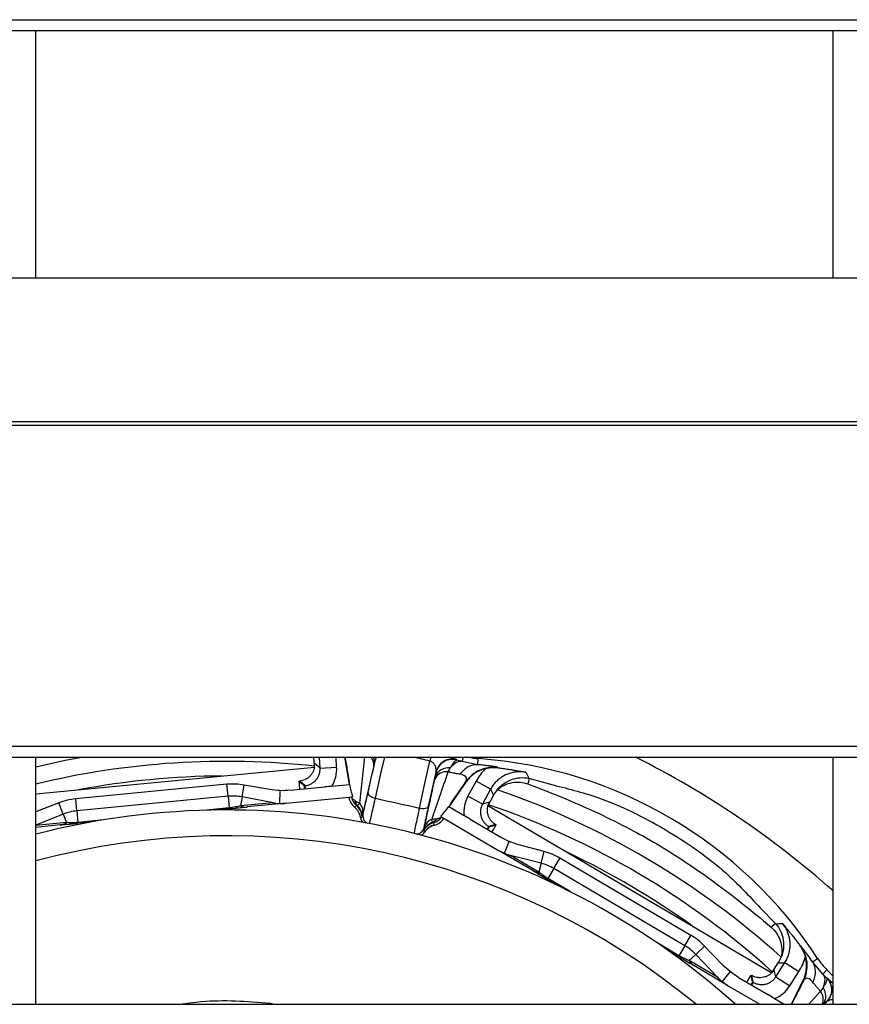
# Model space of a CAD drawing. Header units: millimetres. Extents: x 0 to 39025, y -31299 to 8400.
# Tile 85 of 206: x 6940 to 6990, y -8653 to -8594. Entities that reach past the tile are written whole.
import ezdxf

# ---------------------------------------------------------------- set-up
doc = ezdxf.new("R2010")
doc.units = ezdxf.units.MM

# ---------------------------------------------------------------- blocks, each defined once
blk = doc.blocks.new('Adapt 2 S (spredaj)')
at = {"linetype": 'Continuous', "lineweight": 25}
for p, q in [((7.21, 589.135), (1142.79, 589.135)), ((7.21, 588.484), (1142.79, 588.484)), ((337, 573.6), (337, 588.484)), ((385, 588.484), (385, 573.6)), ((247, 573.6), (818, 573.6)), ((16.213, 564.934), (1133.335, 564.934)), ((16.213, 564.715), (1133.335, 564.715)), ((7.21, 545.385), (1142.79, 545.385)), ((7.21, 544.734), (1142.79, 544.734)), ((337, 529.85), (337, 544.734)), ((353.793, 544.2), (353.761, 544.734)), ((354.125, 544.07), (353.798, 544.35)), ((354.125, 544.07), (354.085, 544.734)), ((355.123, 544.13), (355.087, 544.734)), ((355.881, 543.21), (355.612, 544.734)), ((356.794, 544.734), (356.498, 541.97)), ((357.477, 544.638), (357.463, 544.621)), ((357.494, 544.734), (357.477, 544.638)), ((360.793, 544.734), (360.734, 544.498)), ((362.358, 544.579), (362.299, 544.601)), ((362.363, 544.557), (362.358, 544.579)), ((362.682, 544.463), (362.76, 544.734)), ((362.955, 544.41), (362.682, 544.463)), ((363.63, 544.277), (362.955, 544.41)), ((363.63, 544.277), (363.656, 544.646)), ((385, 544.734), (385, 529.85)), ((337, 542.514), (353.786, 544.13)), ((354.125, 544.07), (355.123, 544.13)), ((357.363, 544.204), (357.275, 543.823)), ((364.837, 544.111), (364.847, 544.09)), ((348.52, 543.096), (339.408, 542.218)), ((348.59, 542.374), (348.52, 543.096)), ((352.847, 543.286), (352.9, 543.291)), ((353.222, 543.015), (352.9, 543.291)), ((354.838, 542.976), (355.905, 543.079)), ((360.947, 543.004), (361.03, 543.391)), ((362.903, 543.22), (361.953, 541.864)), ((363.518, 543.282), (363.029, 542.377)), ((364.398, 542.806), (363.518, 543.282)), ((366.707, 543.463), (367.995, 543.101)), ((349.426, 542.337), (349.559, 543.05)), ((351.1, 542.781), (349.559, 543.05)), ((351.711, 542.716), (351.679, 541.945)), ((352.332, 542.735), (354.411, 542.935)), ((353.175, 543.011), (353.222, 543.015)), ((353.241, 542.822), (353.222, 543.015)), ((364.398, 542.806), (363.908, 541.902)), ((338.397, 541.975), (337, 541.442)), ((338.663, 541.301), (338.397, 541.975)), ((339.478, 541.497), (339.408, 542.218)), ((348.59, 542.374), (339.478, 541.497)), ((348.59, 542.374), (348.657, 541.678)), ((349.426, 542.337), (349.326, 541.799)), ((351.297, 541.989), (349.326, 541.799)), ((351.297, 541.989), (349.426, 542.337)), ((352.077, 541.957), (349.735, 541.731)), ((352.077, 541.957), (356.082, 542.342)), ((355.869, 542.298), (355.865, 542.321)), ((356.027, 542.326), (355.869, 542.298)), ((363.908, 541.902), (363.029, 542.377)), ((364.323, 542.017), (363.908, 541.902)), ((364.57, 542.445), (364.261, 541.875)), ((338.663, 541.301), (337, 540.644)), ((338.663, 541.301), (338.864, 540.792)), ((339.478, 541.497), (339.545, 540.801)), ((348.657, 541.678), (347.108, 541.529)), ((348.662, 541.628), (347.8, 541.545)), ((348.662, 541.628), (348.657, 541.678)), ((356.693, 541.306), (356.712, 541.318)), ((361.875, 541.755), (362.799, 541.211)), ((364.24, 541.813), (381.331, 531.745)), ((338.864, 540.792), (337, 540.612)), ((341.093, 540.95), (339.545, 540.801)), ((340.411, 540.833), (339.549, 540.75)), ((356.665, 541.146), (356.572, 541.06)), ((361.007, 540.653), (360.978, 540.795)), ((361.404, 541.162), (364.87, 539.12)), ((361.447, 541.124), (361.578, 541.032)), ((361.578, 541.032), (361.592, 541.052)), ((363.168, 540.993), (364.968, 539.933)), ((338.476, 540.647), (337, 540.505)), ((360.412, 540.482), (360.4, 540.501)), ((360.418, 540.208), (360.413, 540.219)), ((361.01, 540.638), (361.007, 540.653)), ((364.28, 540.564), (364.181, 540.397)), ((364.689, 540.678), (364.28, 540.564)), ((364.28, 540.564), (364.321, 540.54)), ((364.689, 540.678), (364.735, 540.651)), ((365.226, 538.942), (365.523, 539.654)), ((366.898, 537.926), (364.87, 539.12)), ((367.615, 539.047), (366.104, 539.455)), ((367.434, 538.345), (367.615, 539.047)), ((367.297, 537.815), (365.591, 538.82)), ((367.434, 538.345), (365.591, 538.82)), ((367.434, 538.345), (367.297, 537.815)), ((368.207, 538.025), (368.575, 538.649)), ((376.463, 534.003), (368.575, 538.649)), ((368.207, 538.025), (367.853, 537.422)), ((376.095, 533.379), (368.207, 538.025)), ((368.572, 536.94), (367.827, 537.379)), ((369.193, 536.633), (367.853, 537.422)), ((380.634, 535.658), (381.579, 534.702)), ((375.74, 532.776), (374.4, 533.566)), ((376.095, 533.379), (376.463, 534.003)), ((375.714, 532.733), (374.969, 533.172)), ((376.095, 533.379), (375.74, 532.776)), ((376.75, 532.857), (377.276, 533.356)), ((378.365, 532.232), (377.276, 533.356)), ((383.028, 533.38), (383.053, 533.381)), ((383.168, 533.244), (383.053, 533.381)), ((375.714, 532.733), (375.74, 532.776)), ((376.75, 532.857), (376.353, 532.481)), ((378.059, 531.476), (376.353, 532.481)), ((378.059, 531.476), (376.75, 532.857)), ((383.783, 532.406), (384.093, 532.608)), ((384.225, 531.881), (383.783, 532.406)), ((378.671, 530.991), (376.644, 532.185)), ((378.822, 531.821), (378.343, 531.216)), ((381.378, 531.798), (381.725, 532.34)), ((381.57, 531.498), (381.47, 531.916)), ((381.57, 531.498), (382.124, 532.365)), ((382.124, 532.365), (382.967, 531.827)), ((382.413, 530.959), (382.967, 531.827)), ((384.405, 531.667), (384.225, 531.881)), ((384.654, 531.918), (384.405, 531.667)), ((384.654, 531.918), (385, 531.571)), ((379.334, 531.471), (381.134, 530.411)), ((380.075, 531.615), (380.121, 531.588)), ((380.22, 531.175), (380.121, 531.588)), ((380.179, 531.199), (380.22, 531.175)), ((381.57, 531.498), (382.413, 530.959)), ((382.524, 529.85), (383.211, 531.258)), ((384.663, 531.44), (384.641, 531.434)), ((384.711, 531.399), (384.663, 531.44)), ((378.671, 530.991), (380.608, 529.85)), ((380.121, 531.007), (380.22, 531.175)), ((384.275, 530.637), (383.564, 529.85)), ((381.504, 530.193), (382.086, 529.85)), ((247, 529.85), (818, 529.85)), ((351.128, 529.924), (351.409, 529.85)), ((384.46, 529.85), (384.616, 529.987)), ((384.616, 529.987), (384.594, 529.981))]:
    blk.add_line(p, q, dxfattribs=at)
at = {"linetype": 'Continuous', "lineweight": 25, "flags": 128}
for points in [[(337, 544.158), (338.769, 544.543), (339.784, 544.734)], [(357.015, 542.599), (357.274, 543.741), (357.477, 544.638)], [(357.459, 542.258), (357.815, 543.834), (358.019, 544.734)], [(360.12, 541.668), (360.463, 543.247), (360.734, 544.498)], [(360.666, 541.789), (360.915, 542.934), (361.109, 543.833)], [(361.115, 543.811), (361.112, 543.823), (361.109, 543.833)], [(366.519, 543.821), (366.625, 543.62), (366.707, 543.463)], [(362.903, 543.22), (362.897, 543.232), (362.894, 543.24)], [(357.015, 542.599), (357.015, 542.551), (357.034, 542.501), (357.071, 542.451), (357.125, 542.402), (357.194, 542.357), (357.274, 542.317), (357.364, 542.283), (357.459, 542.258)], [(364.398, 542.806), (364.494, 542.604), (364.57, 542.445)], [(360.12, 541.668), (360.217, 541.651), (360.312, 541.643), (360.402, 541.646), (360.483, 541.658), (360.553, 541.679), (360.608, 541.709), (360.646, 541.746), (360.666, 541.789)], [(339.549, 540.75), (339.549, 540.751), (339.549, 540.753), (339.549, 540.757), (339.548, 540.763), (339.547, 540.77), (339.547, 540.779), (339.546, 540.789), (339.545, 540.801)], [(360.413, 540.219), (360.389, 540.278), (360.37, 540.325)], [(367.827, 537.379), (367.827, 537.379), (367.828, 537.382), (367.83, 537.385), (367.833, 537.39), (367.837, 537.396), (367.841, 537.403), (367.847, 537.412), (367.853, 537.422)], [(381.579, 534.702), (381.805, 534.708), (381.983, 534.712)], [(381.725, 532.34), (381.948, 532.354), (382.124, 532.365)], [(383.233, 531.26), (383.221, 531.259), (383.211, 531.258)]]:
    blk.add_lwpolyline(points, dxfattribs=at)
at = {"linetype": 'Continuous', "lineweight": 25}
for centre, radius, start, end in [((348.5, 495.55), 48.928, 83.78875, 103.59403), ((356.76, 544.278), 0.607, 352.9816, 48.71604), ((356.756, 544.462), 0.649, 348.82987, 24.75832), ((348.5, 495.55), 50.454, 75.96662, 77.11523), ((362.086, 543.616), 1, 74.22542, 167.48578), ((363.955, 548.855), 4.219, 257.63597, 265.93907), ((361.77, 518.078), 26.635, 33.06093, 85.93907), ((348.5, 495.55), 55, 48.4222, 63.41204), ((361.734, 543.093), 0.765, 81.80877, 157.07128), ((361.859, 543.244), 0.849, 82.5473, 160.75444), ((348.5, 495.55), 48.047, 90.30933, 100.69067), ((348.877, 539.388), 3.725, 79.45385, 95.5), ((366.145, 543.393), 0.566, 330.97627, 7.01341), ((348.5, 495.55), 49.95, 48.03245, 70.96755), ((339.765, 538.511), 3.725, 95.5, 111.54615), ((348.877, 539.388), 3, 79.45385, 95.5), ((356.854, 542.472), 1, 190, 230.46143), ((356.854, 542.472), 0.84, 190, 229.87618), ((356.915, 542.277), 0.708, 193.6451, 220.96773), ((355.956, 541.44), 0.749, 349.72268, 44.14232), ((355.973, 541.455), 0.736, 349.8604, 44.41617), ((348.5, 495.55), 48.928, 47.78875, 71.21125), ((348.5, 495.55), 46, 48.21515, 104.47751), ((339.765, 538.511), 3, 95.5, 111.54615), ((349.662, 542.55), 0.823, 245.93285, 275.12852), ((355.668, 541.065), 1, 4.6753, 49.87912), ((355.692, 541.114), 0.982, 3.09167, 45.43537), ((357.2, 541.21), 0.5, 167.50522, 243.74512), ((338.392, 541.465), 0.823, 275.87148, 305.06715), ((361.239, 539.83), 1, 105.12088, 150.3247), ((361.137, 540.291), 0.749, 110.85769, 165.27753), ((361.128, 540.312), 0.736, 110.58329, 165.13952), ((360.759, 541.606), 0.84, 285.12382, 325), ((360.759, 541.606), 1, 284.53851, 325), ((359.912, 540.609), 0.5, 271.25488, 347.49478), ((348.5, 495.55), 44.447, 50.50708, 104.99497), ((366.685, 535.44), 3.725, 59.5, 75.54615), ((348.5, 495.55), 48.047, 54.30933, 64.69067), ((366.685, 535.44), 3, 59.5, 75.54615), ((367.31, 538.638), 0.823, 239.87148, 269.06715), ((381.791, 534.176), 0.568, 111.92296, 148.08724), ((374.572, 530.794), 3.725, 43.45385, 59.5), ((374.572, 530.794), 3, 43.45385, 59.5), ((377.066, 532.891), 0.823, 209.93285, 239.12852), ((387.629, 534.91), 4.219, 213.06093, 225.16891), ((383.953, 530.735), 1, 311.51422, 44.77458), ((383.576, 530.148), 0.853, 339.58554, 34.95592), ((383.715, 530.35), 0.871, 324.90763, 35.91443)]:
    blk.add_arc(centre, radius, start, end, dxfattribs=at)
for points in [[(353.786, 544.13), (353.798, 544.204), (353.802, 544.278), (353.798, 544.35)], [(357.393, 544.336), (357.383, 544.295), (357.373, 544.25), (357.363, 544.204)], [(361.843, 543.85), (361.885, 543.935), (361.928, 544.014), (361.969, 544.085)], [(364.108, 544.046), (363.87, 543.824), (363.673, 543.568), (363.518, 543.282)], [(364.108, 544.046), (364.372, 544.11), (364.626, 544.117), (364.847, 544.09)], [(353.175, 543.011), (353.07, 543.099), (352.96, 543.191), (352.847, 543.286)], [(355.905, 543.079), (355.897, 543.122), (355.889, 543.166), (355.881, 543.21)], [(355.904, 543.078), (355.951, 542.829), (356.01, 542.583), (356.082, 542.342)], [(361.03, 543.391), (361.04, 543.437), (361.049, 543.482), (361.058, 543.524)], [(361.953, 541.864), (362.265, 542.321), (362.578, 542.779), (362.894, 543.24)], [(351.711, 542.716), (351.504, 542.724), (351.299, 542.746), (351.1, 542.781)], [(352.332, 542.735), (352.129, 542.715), (351.921, 542.709), (351.711, 542.716)], [(354.838, 542.976), (354.697, 542.962), (354.555, 542.949), (354.411, 542.935)], [(364.789, 542.769), (364.705, 542.669), (364.632, 542.56), (364.57, 542.445)], [(351.297, 541.989), (351.422, 541.966), (351.549, 541.951), (351.679, 541.945)], [(351.679, 541.945), (351.814, 541.94), (351.947, 541.944), (352.077, 541.957)], [(356.025, 542.337), (356.025, 542.333), (356.026, 542.329), (356.027, 542.326)], [(356.498, 541.97), (356.392, 542.005), (356.301, 542.052), (356.227, 542.11)], [(356.498, 541.97), (356.497, 541.967), (356.495, 541.964), (356.493, 541.962)], [(357.459, 542.258), (358.345, 542.06), (359.233, 541.863), (360.12, 541.668)], [(364.323, 542.017), (364.288, 541.953), (364.26, 541.885), (364.24, 541.813)], [(356.312, 541.829), (356.28, 541.787), (356.248, 541.744), (356.217, 541.7)], [(356.38, 541.813), (356.348, 541.815), (356.315, 541.833), (356.312, 541.829)], [(356.697, 541.325), (356.696, 541.319), (356.694, 541.313), (356.693, 541.306)], [(361.404, 541.162), (361.57, 541.35), (361.728, 541.548), (361.876, 541.754)], [(361.953, 541.864), (361.927, 541.827), (361.901, 541.791), (361.875, 541.755)], [(356.572, 541.06), (356.584, 540.972), (356.619, 540.888), (356.674, 540.818)], [(356.672, 541.166), (356.67, 541.15), (356.667, 541.148), (356.665, 541.146)], [(361.174, 541.013), (361.083, 540.992), (360.98, 540.988), (360.869, 541.001)], [(360.87, 540.991), (360.87, 540.995), (360.869, 540.998), (360.869, 541.001)], [(361.174, 541.013), (361.102, 540.925), (361.01, 540.853), (360.909, 540.809)], [(360.978, 540.795), (360.977, 540.8), (360.94, 540.797), (360.909, 540.809)], [(361.447, 541.124), (361.449, 541.127), (361.451, 541.13), (361.453, 541.133)], [(363.168, 540.993), (363.043, 541.067), (362.92, 541.139), (362.799, 541.211)], [(360.223, 540.031), (360.302, 540.071), (360.37, 540.133), (360.418, 540.208)], [(360.37, 540.325), (360.369, 540.328), (360.367, 540.33), (360.372, 540.346)], [(360.412, 540.482), (360.414, 540.488), (360.415, 540.494), (360.416, 540.501)], [(361.007, 540.653), (360.764, 540.59), (360.547, 540.432), (360.413, 540.219)], [(364.321, 540.54), (364.453, 540.576), (364.592, 540.613), (364.735, 540.651)], [(365.523, 539.654), (365.33, 539.736), (365.144, 539.829), (364.968, 539.933)], [(366.104, 539.455), (365.909, 539.507), (365.714, 539.574), (365.523, 539.654)], [(364.87, 539.12), (364.983, 539.054), (365.102, 538.994), (365.226, 538.942)], [(365.226, 538.942), (365.346, 538.892), (365.468, 538.852), (365.591, 538.82)], [(383.028, 533.38), (383.16, 533.2), (383.277, 532.974), (383.348, 532.712)], [(381.725, 532.34), (381.795, 532.45), (381.854, 532.567), (381.902, 532.689)], [(382.967, 531.827), (383.141, 532.1), (383.269, 532.397), (383.348, 532.712)], [(378.822, 531.821), (378.658, 531.949), (378.506, 532.087), (378.365, 532.232)], [(379.334, 531.471), (379.158, 531.574), (378.987, 531.691), (378.822, 531.821)], [(381.331, 531.745), (381.384, 531.798), (381.431, 531.855), (381.47, 531.916)], [(378.059, 531.476), (378.146, 531.384), (378.241, 531.297), (378.343, 531.216)], [(378.343, 531.216), (378.448, 531.133), (378.558, 531.058), (378.671, 530.991)], [(380.075, 531.615), (379.92, 531.347), (379.822, 531.183), (379.822, 531.184)], [(380.179, 531.199), (380.146, 531.332), (380.111, 531.471), (380.075, 531.615)], [(384.42, 530.861), (384.378, 530.79), (384.329, 530.714), (384.275, 530.637)], [(381.504, 530.193), (381.381, 530.265), (381.258, 530.337), (381.134, 530.411)]]:
    blk.add_open_spline(points, degree=3, dxfattribs=at)
for points, knots in [([(355.63, 544.734), (355.674, 544.466), (355.758, 543.959), (355.841, 543.451), (355.881, 543.21)], [0, 0, 0, 0, 0.5263097, 1, 1, 1, 1]), ([(357.463, 544.621), (357.461, 544.618), (357.455, 544.593), (357.431, 544.496), (357.414, 544.426), (357.393, 544.336)], [0, 0, 0, 0, 0.5, 0.5, 1, 1, 1, 1]), ([(361.109, 543.833), (361.113, 543.851), (361.12, 543.891), (361.122, 543.97), (361.111, 544.066), (361.079, 544.17), (361.032, 544.263), (360.973, 544.343), (360.903, 544.411), (360.824, 544.465), (360.763, 544.488), (360.734, 544.498)], [0, 0, 0, 0, 0.085655, 0.190951, 0.357655, 0.508871, 0.632394, 0.748015, 0.842979, 0.926483, 1, 1, 1, 1]), ([(362.363, 544.557), (362.247, 544.59), (362.114, 544.604), (361.841, 544.572), (361.702, 544.527), (361.455, 544.379), (361.348, 544.278), (361.192, 544.053), (361.141, 543.929), (361.115, 543.811)], [0, 0, 0, 0, 0.25, 0.25, 0.5, 0.5, 0.75, 0.75, 1, 1, 1, 1]), ([(362.299, 544.601), (362.283, 544.608), (362.24, 544.627), (362.019, 544.693), (361.882, 544.734)], [0, 0, 0, 0, 0.378963, 1, 1, 1, 1]), ([(361.969, 544.085), (361.986, 544.114), (362.018, 544.17), (362.062, 544.241), (362.1, 544.3), (362.133, 544.348), (362.161, 544.387), (362.185, 544.418), (362.223, 544.465), (362.271, 544.516), (362.324, 544.554), (362.35, 544.556), (362.363, 544.557)], [0, 0, 0, 0, 0.094876, 0.181867, 0.260963, 0.332163, 0.395469, 0.450878, 0.49838, 0.672395, 0.839665, 1, 1, 1, 1]), ([(362.682, 544.463), (362.583, 544.488), (362.467, 544.47), (362.222, 544.341), (362.092, 544.23), (361.969, 544.085)], [0, 0, 0, 0, 0.5, 0.5, 1, 1, 1, 1]), ([(362.682, 544.463), (362.629, 544.479), (362.525, 544.51), (362.417, 544.541), (362.363, 544.557)], [0, 0, 0, 0, 0.501273, 1, 1, 1, 1]), ([(363.63, 544.277), (363.436, 544.288), (363.234, 544.24), (362.858, 544.039), (362.686, 543.885), (362.545, 543.704)], [0, 0, 0, 0, 0.5, 0.5, 1, 1, 1, 1]), ([(364.837, 544.111), (364.835, 544.113), (364.832, 544.116), (364.816, 544.121), (364.794, 544.127), (364.768, 544.133), (364.72, 544.143), (364.635, 544.159), (364.488, 544.181), (364.315, 544.205), (364.132, 544.227), (363.958, 544.246), (363.8, 544.262), (363.686, 544.272), (363.63, 544.277)], [0, 0, 0, 0, 0.069554, 0.133342, 0.191329, 0.243475, 0.28975, 0.429255, 0.54861, 0.671783, 0.782677, 0.857875, 0.930329, 1, 1, 1, 1]), ([(353.786, 544.13), (353.782, 544.106), (353.772, 544.056), (353.751, 543.981), (353.723, 543.905), (353.689, 543.831), (353.648, 543.758), (353.584, 543.664), (353.488, 543.555), (353.374, 543.464), (353.276, 543.405), (353.177, 543.357), (353.054, 543.313), (352.95, 543.299), (352.9, 543.291)], [0, 0, 0, 0, 0.055753, 0.113814, 0.174324, 0.237409, 0.298441, 0.366321, 0.500673, 0.635784, 0.704632, 0.765408, 0.88683, 1, 1, 1, 1]), ([(353.222, 543.015), (353.256, 543.02), (353.322, 543.028), (353.418, 543.053), (353.51, 543.085), (353.598, 543.127), (353.68, 543.176), (353.756, 543.231), (353.825, 543.293), (353.909, 543.383), (353.999, 543.51), (354.077, 543.682), (354.125, 543.872), (354.125, 544.004), (354.125, 544.07)], [0, 0, 0, 0, 0.065492, 0.13015, 0.193975, 0.256968, 0.31913, 0.380462, 0.440965, 0.500641, 0.620251, 0.743342, 0.869923, 1, 1, 1, 1]), ([(354.838, 542.976), (354.941, 543.147), (355.019, 543.334), (355.117, 543.729), (355.135, 543.931), (355.123, 544.13)], [0, 0, 0, 0, 0.5, 0.5, 1, 1, 1, 1]), ([(357.275, 543.823), (357.164, 543.34), (356.958, 542.445), (356.779, 541.678), (356.697, 541.325)], [0, 0, 0, 0, 0.5401035, 1, 1, 1, 1]), ([(360.869, 541.001), (361.02, 541.434), (361.18, 541.896), (361.506, 542.851), (361.673, 543.345), (361.843, 543.85)], [0, 0, 0, 0, 0.5, 0.5, 1, 1, 1, 1]), ([(361.058, 543.524), (361.077, 543.614), (361.092, 543.685), (361.111, 543.783), (361.115, 543.808), (361.115, 543.811)], [0, 0, 0, 0, 0.5, 0.5, 1, 1, 1, 1]), ([(362.545, 543.704), (362.515, 543.709), (362.452, 543.719), (362.348, 543.737), (362.218, 543.761), (362.05, 543.795), (361.916, 543.831), (361.843, 543.85)], [0, 0, 0, 0, 0.149212, 0.308047, 0.476273, 0.713986, 1, 1, 1, 1]), ([(362.894, 543.24), (362.972, 543.366), (362.965, 543.47), (362.829, 543.627), (362.699, 543.678), (362.545, 543.704)], [0, 0, 0, 0, 0.5, 0.5, 1, 1, 1, 1]), ([(364.837, 544.111), (364.66, 544.132), (364.475, 544.131), (364.104, 544.076), (363.919, 544.022), (363.571, 543.866), (363.408, 543.763), (363.12, 543.523), (362.995, 543.386), (362.894, 543.24)], [0, 0, 0, 0, 0.25, 0.25, 0.5, 0.5, 0.75, 0.75, 1, 1, 1, 1]), ([(364.108, 544.046), (364.06, 544.033), (363.963, 544.007), (363.823, 543.956), (363.687, 543.895), (363.556, 543.824), (363.401, 543.727), (363.231, 543.594), (363.052, 543.42), (362.953, 543.287), (362.903, 543.22)], [0, 0, 0, 0, 0.100487, 0.200217, 0.299709, 0.39949, 0.500079, 0.667028, 0.832858, 1, 1, 1, 1]), ([(366.519, 543.821), (366.472, 543.829), (366.376, 543.844), (366.232, 543.854), (366.089, 543.855), (365.946, 543.845), (365.807, 543.825), (365.671, 543.796), (365.539, 543.758), (365.413, 543.713), (365.26, 543.645), (365.08, 543.546), (364.881, 543.401), (364.696, 543.228), (364.53, 543.03), (364.442, 542.881), (364.398, 542.806)], [0, 0, 0, 0, 0.057527, 0.114991, 0.172204, 0.228979, 0.285135, 0.340502, 0.39492, 0.448242, 0.500336, 0.594745, 0.69285, 0.793777, 0.896522, 1, 1, 1, 1]), ([(364.847, 544.09), (364.898, 544.083), (365.001, 544.07), (365.155, 544.05), (365.312, 544.028), (365.474, 544.004), (365.651, 543.976), (365.85, 543.944), (366.057, 543.908), (366.283, 543.867), (366.433, 543.838), (366.519, 543.821)], [0, 0, 0, 0, 0.082414, 0.168264, 0.25776, 0.351088, 0.448412, 0.573461, 0.711891, 0.83462, 1, 1, 1, 1]), ([(352.847, 543.286), (352.85, 543.257), (352.855, 543.197), (352.863, 543.113), (352.871, 543.035), (352.878, 542.964), (352.884, 542.901), (352.889, 542.85), (352.892, 542.817), (352.894, 542.8), (352.894, 542.793), (352.895, 542.791), (352.894, 542.79), (352.895, 542.79), (352.894, 542.789), (352.894, 542.789), (352.894, 542.789), (352.894, 542.789), (352.893, 542.789), (352.894, 542.789), (352.894, 542.789), (352.894, 542.789), (352.894, 542.789), (352.895, 542.789)], [0, 0, 0, 0, 0.095724, 0.195499, 0.299297, 0.407174, 0.51933, 0.636193, 0.758498, 0.831289, 0.900612, 0.91271, 0.943206, 0.951271, 0.954264, 0.958363, 0.965244, 0.970734, 0.975519, 0.976217, 0.977589, 0.984775, 1, 1, 1, 1]), ([(364.789, 542.769), (365.017, 543.046), (365.319, 543.259), (365.99, 543.501), (366.358, 543.53), (366.707, 543.463)], [0, 0, 0, 0, 0.5, 0.5, 1, 1, 1, 1]), ([(364.789, 542.769), (364.926, 542.883), (365.072, 542.976), (365.381, 543.12), (365.542, 543.17), (365.865, 543.228), (366.028, 543.235), (366.344, 543.207), (366.495, 543.172), (366.64, 543.119)], [0, 0, 0, 0, 0.25, 0.25, 0.5, 0.5, 0.75, 0.75, 1, 1, 1, 1]), ([(366.64, 543.119), (368.21, 542.535), (369.639, 541.936), (371.573, 541.026), (372.184, 540.721), (373.336, 540.115), (373.874, 539.816), (374.931, 539.192), (375.453, 538.867), (376.539, 538.153), (377.1, 537.768), (378.828, 536.519), (380.041, 535.563), (381.309, 534.476)], [0, 0, 0, 0, 0.25, 0.25, 0.375, 0.375, 0.5, 0.5, 0.625, 0.625, 0.75, 0.75, 1, 1, 1, 1]), ([(367.995, 543.101), (368.955, 542.863), (371.362, 542.265), (374.954, 540.452), (378.277, 538.191), (379.963, 536.379), (380.634, 535.658)], [0, 0, 0, 0, 0.199774, 0.500474, 0.80122, 1, 1, 1, 1]), ([(353.192, 542.817), (353.192, 542.818), (353.192, 542.818), (353.193, 542.819), (353.193, 542.822), (353.193, 542.827), (353.193, 542.838), (353.192, 542.868), (353.188, 542.92), (353.182, 542.97), (353.177, 543.003), (353.176, 543.008), (353.175, 543.011)], [0, 0, 0, 0, 0.002608, 0.00526, 0.010628, 0.021974, 0.047241, 0.108198, 0.282994, 0.559157, 0.773688, 1, 1, 1, 1]), ([(356.712, 541.318), (356.714, 541.32), (356.723, 541.35), (356.753, 541.468), (356.774, 541.555), (356.827, 541.78), (356.859, 541.917), (356.932, 542.233), (356.972, 542.408), (357.015, 542.599)], [0, 0, 0, 0, 0.25, 0.25, 0.5, 0.5, 0.75, 0.75, 1, 1, 1, 1]), ([(360.416, 540.501), (360.514, 540.965), (360.678, 541.743), (360.87, 542.642), (360.947, 543.004)], [0, 0, 0, 0, 0.596965, 1, 1, 1, 1]), ([(356.227, 542.11), (356.208, 542.125), (356.171, 542.155), (356.125, 542.196), (356.087, 542.234), (356.057, 542.269), (356.036, 542.3), (356.03, 542.317), (356.027, 542.326)], [0, 0, 0, 0, 0.1586434, 0.3208518, 0.4863152, 0.6547803, 0.8260454, 1, 1, 1, 1]), ([(356.493, 541.962), (356.464, 541.919), (356.444, 541.882), (356.409, 541.831), (356.394, 541.816), (356.38, 541.813)], [0, 0, 0, 0, 0.5, 0.5, 1, 1, 1, 1]), ([(357.098, 540.739), (357.115, 540.79), (357.156, 540.957), (357.281, 541.483), (357.364, 541.843), (357.459, 542.258)], [0, 0, 0, 0, 0.5, 0.5, 1, 1, 1, 1]), ([(363.029, 542.377), (362.934, 542.202), (362.864, 542.011), (362.786, 541.612), (362.778, 541.41), (362.799, 541.211)], [0, 0, 0, 0, 0.5, 0.5, 1, 1, 1, 1]), ([(363.908, 541.902), (363.893, 541.872), (363.863, 541.812), (363.83, 541.718), (363.805, 541.623), (363.791, 541.528), (363.786, 541.433), (363.789, 541.339), (363.802, 541.247), (363.829, 541.127), (363.884, 540.982), (363.984, 540.82), (364.115, 540.674), (364.224, 540.601), (364.28, 540.564)], [0, 0, 0, 0, 0.065579, 0.130285, 0.194119, 0.257083, 0.319176, 0.380401, 0.440758, 0.500249, 0.620116, 0.743359, 0.869984, 1, 1, 1, 1]), ([(349.326, 541.799), (349.236, 541.777), (349.138, 541.754), (348.917, 541.711), (348.789, 541.691), (348.657, 541.678)], [0, 0, 0, 0, 0.5, 0.5, 1, 1, 1, 1]), ([(348.661, 541.628), (348.713, 541.633), (348.817, 541.643), (349.015, 541.662), (349.321, 541.693), (349.512, 541.714), (349.638, 541.728)], [0, 0, 0, 0, 0.128632, 0.256991, 0.509432, 1, 1, 1, 1]), ([(356.572, 541.06), (356.569, 541.081), (356.56, 541.136), (356.531, 541.25), (356.468, 541.403), (356.374, 541.545), (356.285, 541.641), (356.237, 541.684), (356.217, 541.7)], [0, 0, 0, 0, 0.0834008, 0.2208543, 0.4754985, 0.7423599, 0.8966889, 1, 1, 1, 1]), ([(356.693, 541.306), (356.689, 541.292), (356.683, 541.264), (356.678, 541.229), (356.675, 541.201), (356.673, 541.18), (356.672, 541.171), (356.672, 541.166)], [0, 0, 0, 0, 0.196768, 0.394866, 0.594583, 0.796202, 1, 1, 1, 1]), ([(359.805, 540.139), (359.812, 540.192), (359.845, 540.361), (359.954, 540.891), (360.031, 541.252), (360.12, 541.668)], [0, 0, 0, 0, 0.5, 0.5, 1, 1, 1, 1]), ([(360.4, 540.501), (360.399, 540.503), (360.404, 540.535), (360.426, 540.654), (360.444, 540.742), (360.491, 540.967), (360.52, 541.105), (360.587, 541.421), (360.625, 541.597), (360.666, 541.789)], [0, 0, 0, 0, 0.25, 0.25, 0.5, 0.5, 0.75, 0.75, 1, 1, 1, 1]), ([(364.689, 540.678), (364.668, 540.691), (364.625, 540.718), (364.563, 540.764), (364.504, 540.817), (364.449, 540.875), (364.396, 540.94), (364.332, 541.035), (364.267, 541.165), (364.226, 541.305), (364.208, 541.417), (364.2, 541.527), (364.204, 541.66), (364.228, 541.763), (364.24, 541.813)], [0, 0, 0, 0, 0.0556917, 0.1132824, 0.1729492, 0.2348512, 0.2955935, 0.3644731, 0.4995825, 0.6339332, 0.7017783, 0.7628436, 0.8862934, 1, 1, 1, 1]), ([(339.549, 540.75), (339.467, 540.742), (339.297, 540.726), (339.114, 540.708), (338.839, 540.682), (338.657, 540.664), (338.476, 540.647)], [0, 0, 0, 0, 0.25, 0.5, 0.5, 1, 1, 1, 1]), ([(338.576, 540.663), (338.703, 540.673), (338.895, 540.689), (339.202, 540.718), (339.402, 540.737), (339.505, 540.747), (339.557, 540.752)], [0, 0, 0, 0, 0.490564, 0.743065, 0.871421, 1, 1, 1, 1]), ([(339.545, 540.801), (339.413, 540.788), (339.283, 540.783), (339.057, 540.783), (338.957, 540.787), (338.864, 540.792)], [0, 0, 0, 0, 0.5, 0.5, 1, 1, 1, 1]), ([(360.909, 540.809), (360.798, 540.769), (360.69, 540.708), (360.505, 540.548), (360.428, 540.451), (360.372, 540.346)], [0, 0, 0, 0, 0.5, 0.5, 1, 1, 1, 1]), ([(360.909, 540.809), (360.898, 540.818), (360.891, 540.837), (360.881, 540.899), (360.878, 540.94), (360.87, 540.991)], [0, 0, 0, 0, 0.5, 0.5, 1, 1, 1, 1]), ([(361.447, 541.124), (361.44, 541.118), (361.427, 541.105), (361.395, 541.085), (361.354, 541.067), (361.303, 541.048), (361.244, 541.03), (361.197, 541.019), (361.174, 541.013)], [0, 0, 0, 0, 0.1738378, 0.3450307, 0.5134733, 0.6789518, 0.8412548, 1, 1, 1, 1]), ([(360.372, 540.346), (360.374, 540.352), (360.378, 540.362), (360.388, 540.391), (360.401, 540.429), (360.409, 540.464), (360.412, 540.482)], [0, 0, 0, 0, 0.2543858, 0.5054832, 0.7538346, 1, 1, 1, 1]), ([(360.418, 540.208), (360.429, 540.225), (360.461, 540.272), (360.537, 540.365), (360.661, 540.478), (360.806, 540.565), (360.926, 540.614), (360.986, 540.631), (361.01, 540.638)], [0, 0, 0, 0, 0.082782, 0.225636, 0.48316, 0.749108, 0.900369, 1, 1, 1, 1]), ([(364.321, 540.54), (364.32, 540.539), (364.318, 540.537), (364.309, 540.525), (364.294, 540.501), (364.271, 540.463), (364.245, 540.418), (364.232, 540.391), (364.227, 540.381), (364.225, 540.376), (364.224, 540.374), (364.224, 540.372), (364.224, 540.371)], [0, 0, 0, 0, 0.152389, 0.299044, 0.440983, 0.717106, 0.891868, 0.952813, 0.978074, 0.989418, 0.994785, 1, 1, 1, 1]), ([(364.481, 540.22), (364.481, 540.22), (364.504, 540.259), (364.592, 540.408), (364.656, 540.518), (364.735, 540.651)], [0, 0, 0, 0, 0.5, 0.5, 1, 1, 1, 1]), ([(367.827, 537.379), (367.755, 537.421), (367.608, 537.508), (367.45, 537.601), (367.212, 537.741), (367.054, 537.834), (366.898, 537.926)], [0, 0, 0, 0, 0.25, 0.5, 0.5, 1, 1, 1, 1]), ([(366.988, 537.88), (367.097, 537.814), (367.261, 537.714), (367.527, 537.556), (367.699, 537.455), (367.789, 537.402), (367.834, 537.376)], [0, 0, 0, 0, 0.490564, 0.743065, 0.871421, 1, 1, 1, 1]), ([(367.853, 537.422), (367.738, 537.49), (367.631, 537.562), (367.448, 537.695), (367.369, 537.757), (367.297, 537.815)], [0, 0, 0, 0, 0.5, 0.5, 1, 1, 1, 1]), ([(381.309, 534.476), (381.426, 534.375), (381.529, 534.26), (381.707, 533.997), (381.78, 533.852), (381.887, 533.542), (381.921, 533.377), (381.945, 533.037), (381.935, 532.864), (381.902, 532.689)], [0, 0, 0, 0, 0.25, 0.25, 0.5, 0.5, 0.75, 0.75, 1, 1, 1, 1]), ([(381.579, 534.702), (381.806, 534.43), (381.96, 534.094), (382.073, 533.39), (382.034, 533.022), (381.902, 532.689)], [0, 0, 0, 0, 0.5, 0.5, 1, 1, 1, 1]), ([(381.983, 534.712), (382.04, 534.644), (382.138, 534.527), (382.283, 534.35), (382.415, 534.185), (382.561, 534), (382.714, 533.803), (382.873, 533.592), (382.978, 533.449), (383.028, 533.38)], [0, 0, 0, 0, 0.166233, 0.288689, 0.427026, 0.552154, 0.711933, 0.860928, 1, 1, 1, 1]), ([(382.124, 532.365), (382.149, 532.406), (382.199, 532.488), (382.263, 532.618), (382.317, 532.751), (382.362, 532.886), (382.396, 533.023), (382.42, 533.16), (382.435, 533.296), (382.44, 533.429), (382.436, 533.597), (382.411, 533.801), (382.352, 534.041), (382.261, 534.277), (382.14, 534.505), (382.036, 534.643), (381.983, 534.712)], [0, 0, 0, 0, 0.057532, 0.114992, 0.172189, 0.228934, 0.285045, 0.340348, 0.394684, 0.447904, 0.499877, 0.594503, 0.692755, 0.793764, 0.896537, 1, 1, 1, 1]), ([(383.053, 533.381), (383.156, 533.237), (383.245, 533.074), (383.376, 532.724), (383.419, 532.536), (383.452, 532.155), (383.441, 531.963), (383.37, 531.595), (383.311, 531.419), (383.233, 531.26)], [0, 0, 0, 0, 0.25, 0.25, 0.5, 0.5, 0.75, 0.75, 1, 1, 1, 1]), ([(383.783, 532.406), (383.689, 532.543), (383.494, 532.827), (383.245, 533.164), (383.195, 533.216), (383.168, 533.244)], [0, 0, 0, 0, 0.299436, 0.622089, 1, 1, 1, 1]), ([(375.715, 532.733), (375.76, 532.707), (375.849, 532.654), (376.021, 532.553), (376.287, 532.398), (376.453, 532.303), (376.563, 532.24)], [0, 0, 0, 0, 0.128632, 0.256991, 0.509432, 1, 1, 1, 1]), ([(376.353, 532.481), (376.267, 532.516), (376.174, 532.554), (375.97, 532.65), (375.854, 532.709), (375.74, 532.776)], [0, 0, 0, 0, 0.5, 0.5, 1, 1, 1, 1]), ([(383.211, 531.258), (383.232, 531.303), (383.274, 531.394), (383.324, 531.534), (383.365, 531.678), (383.394, 531.824), (383.418, 532.005), (383.425, 532.221), (383.406, 532.47), (383.368, 532.631), (383.348, 532.712)], [0, 0, 0, 0, 0.100494, 0.20023, 0.299729, 0.399514, 0.500106, 0.667048, 0.83287, 1, 1, 1, 1]), ([(383.783, 532.407), (383.884, 532.245), (383.942, 532.047), (383.949, 531.621), (383.899, 531.394), (383.807, 531.179)], [0, 0, 0, 0, 0.5, 0.5, 1, 1, 1, 1]), ([(380.079, 531.032), (380.079, 531.032), (380.08, 531.033), (380.081, 531.034), (380.082, 531.035), (380.086, 531.039), (380.092, 531.049), (380.109, 531.074), (380.136, 531.118), (380.161, 531.161), (380.177, 531.191), (380.178, 531.196), (380.179, 531.199)], [0, 0, 0, 0, 0.002608, 0.00526, 0.010628, 0.021974, 0.047241, 0.108198, 0.282994, 0.559157, 0.773688, 1, 1, 1, 1]), ([(381.331, 531.745), (381.313, 531.728), (381.276, 531.693), (381.215, 531.645), (381.148, 531.6), (381.077, 531.56), (381.001, 531.525), (380.894, 531.486), (380.752, 531.455), (380.606, 531.448), (380.492, 531.459), (380.385, 531.478), (380.259, 531.515), (380.166, 531.564), (380.121, 531.588)], [0, 0, 0, 0, 0.055753, 0.113814, 0.174324, 0.237409, 0.298441, 0.366321, 0.500673, 0.635784, 0.704632, 0.765408, 0.88683, 1, 1, 1, 1]), ([(380.22, 531.175), (380.249, 531.158), (380.308, 531.126), (380.4, 531.09), (380.494, 531.062), (380.589, 531.044), (380.684, 531.035), (380.778, 531.036), (380.871, 531.045), (380.991, 531.068), (381.139, 531.118), (381.303, 531.212), (381.454, 531.337), (381.531, 531.444), (381.57, 531.498)], [0, 0, 0, 0, 0.065492, 0.13015, 0.193975, 0.256968, 0.31913, 0.380462, 0.440965, 0.500641, 0.620251, 0.743342, 0.869923, 1, 1, 1, 1]), ([(383.233, 531.26), (383.093, 530.981), (382.857, 530.511), (382.621, 530.041), (382.526, 529.85)], [0, 0, 0, 0, 0.593479, 1, 1, 1, 1]), ([(383.807, 531.179), (383.71, 531.302), (383.602, 531.391), (383.399, 531.433), (383.305, 531.389), (383.233, 531.26)], [0, 0, 0, 0, 0.5, 0.5, 1, 1, 1, 1]), ([(384.641, 531.434), (384.602, 531.473), (384.522, 531.553), (384.444, 531.629), (384.405, 531.667)], [0, 0, 0, 0, 0.498803, 1, 1, 1, 1]), ([(384.405, 531.667), (384.476, 531.592), (384.516, 531.48), (384.521, 531.202), (384.486, 531.036), (384.42, 530.861)], [0, 0, 0, 0, 0.5, 0.5, 1, 1, 1, 1]), ([(384.641, 531.434), (384.645, 531.428), (384.653, 531.415), (384.655, 531.385), (384.651, 531.347), (384.639, 531.299), (384.618, 531.239), (384.583, 531.156), (384.522, 531.034), (384.457, 530.923), (384.42, 530.861)], [0, 0, 0, 0, 0.095519, 0.19353, 0.293963, 0.396805, 0.50208, 0.624499, 0.790515, 1, 1, 1, 1]), ([(384.641, 531.434), (384.727, 531.348), (384.803, 531.239), (384.908, 530.985), (384.936, 530.841), (384.926, 530.554), (384.89, 530.411), (384.769, 530.165), (384.685, 530.061), (384.594, 529.981)], [0, 0, 0, 0, 0.25, 0.25, 0.5, 0.5, 0.75, 0.75, 1, 1, 1, 1]), ([(385, 531.127), (384.91, 531.215), (384.758, 531.364), (384.725, 531.389), (384.711, 531.399)], [0, 0, 0, 0, 0.592377, 1, 1, 1, 1]), ([(381.504, 530.193), (381.688, 530.271), (381.861, 530.376), (382.172, 530.639), (382.305, 530.791), (382.413, 530.959)], [0, 0, 0, 0, 0.5, 0.5, 1, 1, 1, 1]), ([(384.275, 530.637), (384.247, 530.665), (384.194, 530.719), (384.123, 530.797), (384.061, 530.868), (383.985, 530.958), (383.898, 531.065), (383.837, 531.142), (383.807, 531.179)], [0, 0, 0, 0, 0.148874, 0.286165, 0.411333, 0.523952, 0.772607, 1, 1, 1, 1]), ([(345.659, 529.85), (346.093, 529.913), (347.903, 530.175), (349.735, 530.033), (351.128, 529.924)], [0, 0, 0, 0, 0.239596, 1, 1, 1, 1]), ([(385, 530.121), (384.993, 530.123), (384.904, 530.136), (384.771, 530.087), (384.668, 530.021), (384.616, 529.987)], [0, 0, 0, 0, 0.040128, 0.508742, 1, 1, 1, 1]), ([(384.594, 529.981), (384.582, 529.971), (384.564, 529.958), (384.468, 529.875), (384.439, 529.85)], [0, 0, 0, 0, 0.698237, 1, 1, 1, 1])]:
    blk.add_open_spline(points, degree=3, knots=knots, dxfattribs=at)

msp = doc.modelspace()

# ---------------------------------------------------------------- block references
at = {"color": 1}
msp.add_blockref('Adapt 2 S (spredaj)', (6603.639, -9182.646), dxfattribs=at)

doc.saveas('drawing.dxf')
